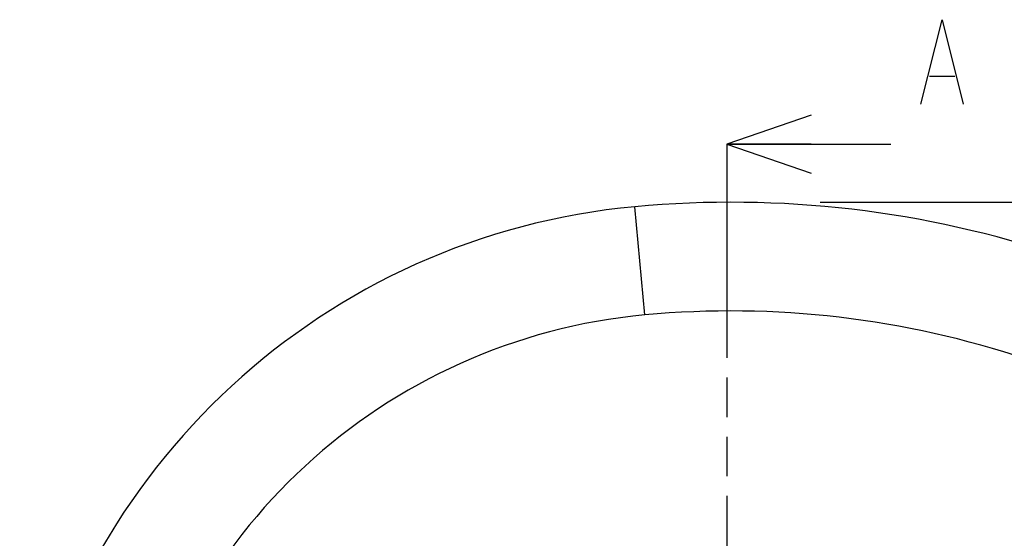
# Model space of a CAD drawing. Header units: millimetres. Extents: x 0 to 594, y 0 to 420.
# Tile 36 of 47: x 295 to 377, y 276 to 319. Entities that reach past the tile are written whole.
import ezdxf

# ---------------------------------------------------------------- set-up
doc = ezdxf.new("R2010")
doc.units = ezdxf.units.MM
doc.header["$LTSCALE"] = 32.67
doc.linetypes.add('PHANTOM', pattern=[0.8, 0.45, -0.05, 0.1, -0.05, 0.1, -0.05])
doc.layers.get('0').update_dxf_attribs({"linetype": 'CONTINUOUS'})
doc.layers.add('DEFAULT_3', color=7, linetype='PHANTOM')
doc.layers.add('DRIV_DIM', color=7, linetype='CONTINUOUS')
doc.styles.get("Standard").update_dxf_attribs({"font": 'txt', "width": 0.8})
doc.dimstyles.new('DIMSTYLE_2', dxfattribs={"dimtxt": 3.8, "dimasz": 1.8, "dimexe": 2, "dimexo": 1.5, "dimgap": 0.95, "dimtad": 1, "dimdec": 3, "dimlfac": 3, "dimdsep": 46, "dimtxsty": 'STANDARD', "dimblk": 'OPEN', "dimblk1": 'OPEN', "dimblk2": 'OPEN', "dimcen": 0.09, "dimadec": 3, "dimazin": 2, "dimtp": 0.001, "dimtm": 0.001, "dimtfac": 1, "dimtdec": 3, "dimtofl": 0, "dimtmove": 0, "dimatfit": 3, "dimldrblk": 'OPEN', "dimfxl": 1, "dimtolj": 1, "dimarcsym": 0})
doc.dimstyles.get("Standard").update_dxf_attribs({"dimtxt": 3.8, "dimasz": 1.8, "dimexe": 2, "dimexo": 1.5, "dimtad": 1, "dimdec": 3, "dimdsep": 46, "dimtxsty": 'STANDARD', "dimblk": 'OPEN', "dimblk1": 'OPEN', "dimblk2": 'OPEN', "dimcen": 0.09, "dimadec": 3, "dimazin": 2, "dimtol": 1, "dimtp": 0.001, "dimtm": 0.001, "dimtfac": 1, "dimtdec": 3, "dimtofl": 0, "dimtmove": 0, "dimatfit": 3, "dimldrblk": 'OPEN', "dimfxl": 1, "dimtolj": 1, "dimarcsym": 0})

# ---------------------------------------------------------------- blocks, each defined once
blk = doc.blocks.new('_OPEN')
at = {"color": 0, "linetype": 'ByBlock'}
for p, q in [((0, 0), (-1, 0.342)), ((-1, -0.342), (0, 0)), ((-1, 0), (0, 0))]:
    blk.add_line(p, q, dxfattribs=at)
blk = doc.blocks.new('*D49')
at = {"layer": 'DRIV_DIM', "color": 2, "linetype": 'Continuous'}
for p, q in [((361.645, 303.659), (469.81, 303.659)), ((469.81, 303.659), (472.76, 303.659)), ((470.76, 303.659), (470.76, 201.993)), ((470.76, 100.326), (470.76, 201.993)), ((446.409, 100.326), (469.81, 100.326)), ((469.81, 100.326), (472.76, 100.326))]:
    blk.add_line(p, q, dxfattribs=at)
at = {"layer": 'DRIV_DIM', "color": 2, "linetype": 'Continuous', "xscale": 1.8, "yscale": 1.8, "zscale": 1.8}
for p, rotation in [((470.76, 303.659), 90), ((470.76, 100.326), 270)]:
    blk.add_blockref('_OPEN', p, dxfattribs=dict(at, rotation=rotation))

msp = doc.modelspace()

# ---------------------------------------------------------------- linework, layer by layer
at = {"color": 7, "linetype": 'Continuous'}
msp.add_line((370.70281, 314.1109), (372.80283, 314.1109), dxfattribs=at)
at = {"color": 5, "linetype": 'Continuous'}
msp.add_line((364.49502, 308.47112), (367.49502, 308.47112), dxfattribs=at)
at = {"color": 9, "linetype": 'Continuous'}
msp.add_line((347.12602, 294.33066), (346.29605, 303.2923), dxfattribs=at)
at = {"color": 7, "linetype": 'Continuous'}
msp.add_lwpolyline([(370.00283, 311.77757), (371.75282, 318.77756), (373.50281, 311.77757)], dxfattribs=at)
for centre, radius, start, end in [((354.2423, 217.49282), 86.16667, 0, 95.2913095), ((351.56209, 246.43235), 57.10328, 95.2913095, 170), ((354.2423, 217.49282), 77.16667, 0, 95.2913095), ((351.56209, 246.43235), 48.10328, 95.2913095, 170)]:
    msp.add_arc(centre, radius, start, end, dxfattribs=at)
at = {"layer": 'DEFAULT_3', "color": 5, "linetype": 'PHANTOM'}
msp.add_line((353.90897, 308.47112), (353.90897, 305.47112), dxfattribs=at)
at = {"layer": 'DEFAULT_3', "color": 2, "linetype": 'PHANTOM'}
msp.add_line((353.90897, 305.47112), (353.90897, 179.99282), dxfattribs=at)

# ---------------------------------------------------------------- dimensions: what is measured, and where the dimension line sits
at = {"layer": 'DRIV_DIM', "color": 2, "linetype": 'Continuous'}
dim = msp.add_linear_dim(base=(470.75987, 100.32615), p1=(360.14461, 303.65949), p2=(444.90897, 100.32615), angle=270, text='(610)', dimstyle='DIMSTYLE_2', dxfattribs=at)
dim.commit()
dim.dimension.update_dxf_attribs({"geometry": '*D49', "text_midpoint": (470.75987, 194.39282), "dimtype": 160})

# ---------------------------------------------------------------- leaders
at = {"color": 7, "linetype": 'Continuous'}
msp.add_leader([(353.90897, 308.47112), (364.49502, 308.47112)], dimstyle='STANDARD', override={"dimasz": 7, "dimtad": 0}, dxfattribs=at)

doc.saveas('drawing.dxf')
